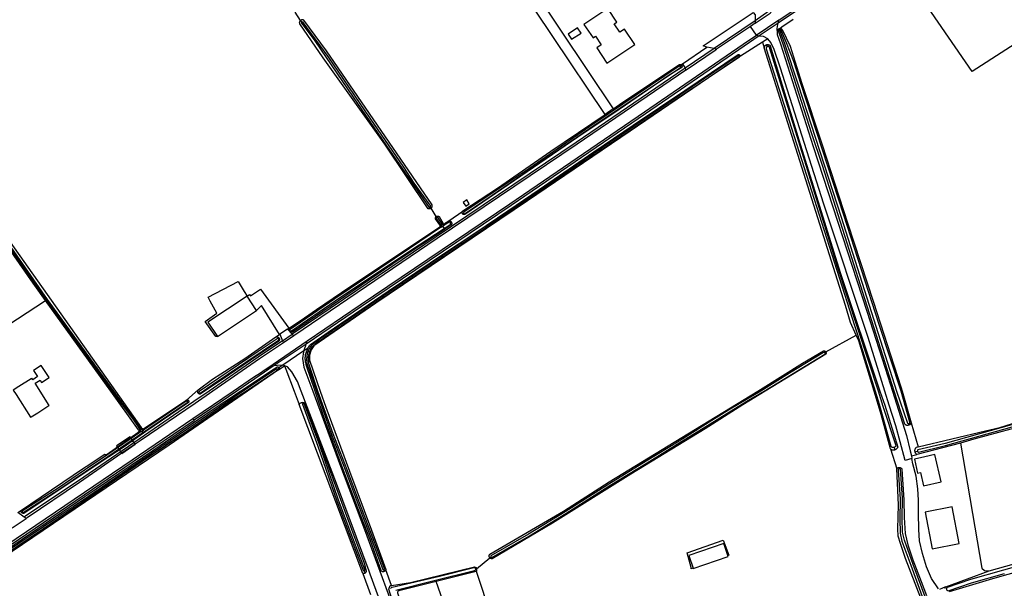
# Model space of a CAD drawing. Header units: metres. Extents: x 174255 to 175175, y 462028 to 462911.
# Tile 241 of 256: x 175068.51 to 175072.25, y 462715.68 to 462717.84. Entities that reach past the tile are written whole.
import ezdxf

# ---------------------------------------------------------------- set-up
doc = ezdxf.new("R2010")
doc.units = ezdxf.units.M
doc.layers.add('N-XX-AL-LIJN_0.20-G', color=7, linetype='Continuous', lineweight=25)

# ---------------------------------------------------------------- blocks, each defined once
blk = doc.blocks.new('Situatie')
at = {"lineweight": -3}
for p, q in [((15.31, 4.2564), (15.2573, 4.2208)), ((15.2573, 4.2208), (15.1015, 4.1153)), ((15.3452, 4.2115), (15.2737, 4.1632)), ((15.3522, 4.1875), (15.3506, 4.1898)), ((14.9813, 4.0569), (15.0745, 4.1204)), ((15.2855, 4.1394), (15.2924, 4.1176)), ((15.3044, 4.1226), (15.3014, 4.1295)), ((15.1015, 4.1153), (14.9912, 4.0404)), ((15.1979, 4.088), (15.1995, 4.0894)), ((14.9737, 4.0475), (14.9789, 4.0516)), ((14.094, 3.461), (14.1464, 3.4979)), ((14.1462, 3.4872), (14.1497, 3.4898)), ((14.0698, 3.4406), (14.0761, 3.4445)), ((14.0707, 3.4459), (14.0755, 3.4488)), ((14.0991, 3.4544), (14.1027, 3.4569)), ((14.0598, 3.4385), (14.0645, 3.4417)), ((14.0698, 3.4406), (14.0763, 3.432)), ((14.0782, 3.4292), (14.0763, 3.432)), ((13.4801, 3.0497), (13.4511, 3.0302)), ((13.4896, 3.0442), (13.4884, 3.0433)), ((13.4459, 3.0129), (13.4489, 3.0147)), ((13.4617, 3.0055), (13.4988, 3.0306)), ((13.5045, 3.0248), (13.4649, 2.998)), ((13.5514, 2.9932), (13.4301, 2.9111)), ((13.5421, 2.967), (13.4632, 2.9135)), ((13.4399, 2.8968), (13.4482, 2.9028)), ((13.1414, 2.8056), (13.1445, 2.8079)), ((13.0993, 2.7757), (13.1042, 2.7791)), ((13.539, 2.7717), (13.5402, 2.7678)), ((13.7667, 2.1217), (13.5244, 2.7639)), ((12.921, 2.6636), (12.915, 2.6603)), ((12.9273, 2.6625), (12.9193, 2.657)), ((12.9273, 2.6625), (12.9331, 2.6664)), ((12.9309, 2.6577), (12.9273, 2.6625)), ((12.9344, 2.6718), (12.9277, 2.6676)), ((12.9333, 2.6544), (12.9309, 2.6577)), ((15.8438, 2.686), (15.8422, 2.6917)), ((15.851, 2.6939), (15.8769, 2.6027)), ((15.7895, 2.5912), (15.7863, 2.6022)), ((15.8656, 2.5842), (15.8747, 2.5865)), ((16.0387, 2.6173), (15.8723, 2.5737)), ((15.8515, 2.5685), (15.8535, 2.559)), ((15.8057, 2.5196), (15.8056, 2.5246)), ((12.434, 2.2954), (12.487, 2.3312)), ((12.4706, 2.3526), (12.4726, 2.3543)), ((13.8494, 2.1304), (13.8472, 2.1353)), ((13.8758, 2.0766), (13.8536, 2.1359)), ((13.7724, 2.1326), (13.7754, 2.1236))]:
    blk.add_line(p, q, dxfattribs=at)
for points in [[(13.2139, 3.0221), (13.2075, 3.0222), (13.1678, 3.0791), (13.212, 3.1098), (13.187, 3.1555), (13.1786, 3.1709), (13.2931, 3.2309), (13.3162, 3.1925), (13.327, 3.1746), (13.336, 3.1815), (13.3394, 3.1765), (13.3781, 3.2016), (13.4851, 3.0531), (13.4864, 3.0539), (13.5445, 3.093), (13.5908, 3.1241), (13.7179, 3.2098), (13.8998, 3.3324), (14.0598, 3.4385), (14.0604, 3.4392), (14.0608, 3.44), (14.061, 3.4409), (14.0612, 3.4417), (14.0611, 3.4426), (14.0609, 3.4435), (14.0605, 3.4443), (14.06, 3.4451), (14.0598, 3.4453), (14.0433, 3.4684), (14.043, 3.4695), (14.0429, 3.4706), (14.0429, 3.4718), (14.0431, 3.4729), (14.0435, 3.474), (14.044, 3.475), (14.0446, 3.476), (14.0454, 3.4768), (14.0259, 3.5084), (14.0255, 3.5081), (14.0243, 3.5074), (14.0231, 3.5068), (14.0218, 3.5064), (14.0205, 3.5062), (14.0192, 3.5061), (14.0178, 3.5062), (14.0165, 3.5065), (14.0153, 3.5068), (13.8503, 3.7517), (13.6163, 4.0792), (13.5275, 4.209), (13.5271, 4.2102), (13.5267, 4.2115), (13.5266, 4.2128), (13.5266, 4.2141), (13.5267, 4.2154), (13.5271, 4.2166), (13.5275, 4.2178), (13.5281, 4.219), (13.5289, 4.22), (13.5298, 4.221), (13.5304, 4.2215), (13.5095, 4.2532)], [(12.2322, 3.6516), (12.8264, 2.8142), (12.9239, 2.6768), (12.9277, 2.673), (12.9285, 2.6724), (12.9294, 2.6719), (12.9304, 2.6716), (12.9314, 2.6714), (12.9324, 2.6714), (12.9334, 2.6715), (12.9344, 2.6718), (12.9354, 2.6722), (12.9357, 2.6724), (12.9381, 2.6746), (13.0961, 2.7803), (13.141, 2.8187), (13.1957, 2.8595), (13.2274, 2.8799), (13.3178, 2.9381), (13.4362, 3.0203), (13.4498, 3.0294), (13.3819, 3.1397), (13.3626, 3.1209)], [(16.431, 4.2517), (16.0828, 4.0274), (15.7739, 4.4771)], [(15.4024, 4.2252), (15.3588, 4.1956), (15.3511, 4.1904), (15.3495, 4.1893)], [(12.9331, 2.6664), (12.9324, 2.6664), (12.931, 2.6665), (12.9297, 2.6668), (12.9283, 2.6672), (12.9277, 2.6676), (12.9259, 2.6685), (12.9248, 2.6693), (12.9238, 2.6703), (12.898, 2.7072), (12.8202, 2.8142), (12.7091, 2.9683), (12.5685, 3.1621), (12.4097, 3.3898)], [(12.2441, 2.9518), (12.561, 3.1586), (12.5135, 3.2246), (12.2322, 3.6265)], [(12.4048, 3.3864), (12.5636, 3.1587), (12.7042, 2.9647), (12.8128, 2.8142), (12.8947, 2.7049), (12.9205, 2.668), (12.9208, 2.6665), (12.921, 2.6649), (12.921, 2.6636), (12.921, 2.6633), (12.9208, 2.6618), (12.9205, 2.6602), (12.9201, 2.6587), (12.9195, 2.6573), (12.9193, 2.657)], [(15.3452, 4.2115), (15.3481, 4.2232), (15.678, 4.4461), (15.8723, 4.5775)], [(15.8769, 4.571), (15.6825, 4.4394), (15.3452, 4.2115)], [(15.8769, 2.6027), (16.1339, 2.6638), (16.1879, 2.6759), (16.3046, 2.7126)], [(14.7183, 3.8861), (14.6874, 3.8651), (14.29, 4.4576)], [(14.3198, 4.4804), (14.7183, 3.8861)], [(14.6072, 4.2068), (14.6418, 4.1554), (14.6513, 4.1617), (14.6729, 4.1295), (14.6555, 4.1178), (14.6947, 4.0597), (14.8003, 4.1304), (14.7615, 4.1887), (14.744, 4.1771), (14.7225, 4.2094), (14.7319, 4.2157), (14.6975, 4.2673), (14.6072, 4.2068)], [(15.1015, 4.1153), (15.0745, 4.1204), (15.06, 4.1252), (15.2504, 4.2517), (15.2576, 4.2425), (15.2573, 4.2208)], [(15.2574, 4.2111), (15.2618, 4.2141), (15.3145, 4.2498), (15.3185, 4.2525), (15.3193, 4.2531)], [(14.0232, 3.5127), (14.0259, 3.5084), (14.0265, 3.5089), (14.0275, 3.5098), (14.0283, 3.5108), (14.029, 3.512), (14.0296, 3.5132), (14.03, 3.5145), (14.0303, 3.5158), (14.0304, 3.5171), (14.0303, 3.5184), (14.0301, 3.5198), (14.0297, 3.521), (14.0297, 3.5211), (13.6283, 4.1064), (13.5429, 4.2222), (13.5418, 4.2228), (13.5406, 4.2234), (13.5394, 4.2237), (13.5381, 4.2239), (13.5368, 4.2239), (13.5355, 4.2238), (13.5342, 4.2236), (13.533, 4.2231), (13.5318, 4.2225), (13.5307, 4.2218), (13.5304, 4.2215), (13.5351, 4.2145)], [(13.5351, 4.2145), (13.5348, 4.2142), (13.5344, 4.2135), (13.5341, 4.2128), (13.5339, 4.2121), (13.534, 4.2113), (13.5342, 4.2106), (13.5345, 4.2099), (13.5839, 4.1441), (13.7299, 3.93), (13.871, 3.7259), (14.0193, 3.5121), (14.0206, 3.512), (14.0219, 3.5121), (14.0232, 3.5127), (14.024, 3.5139), (14.0244, 3.5155), (14.0246, 3.5171), (13.9623, 3.6035), (13.9221, 3.6645), (13.7942, 3.851), (13.635, 4.0844), (13.5402, 4.2143), (13.5402, 4.2144), (13.5396, 4.2149), (13.5389, 4.2152), (13.5382, 4.2154), (13.5374, 4.2155), (13.5367, 4.2154), (13.536, 4.2151), (13.5353, 4.2147), (13.5351, 4.2145)], [(14.5473, 4.1696), (14.5602, 4.1503), (14.596, 4.1737), (14.5827, 4.1932), (14.5473, 4.1696)], [(15.2573, 4.2208), (15.2573, 4.2206), (15.2574, 4.2111), (15.2397, 4.1992), (15.1115, 4.1123), (15.1017, 4.1152), (15.1015, 4.1153)], [(15.3481, 4.2232), (15.3407, 4.2182), (15.2692, 4.1699), (15.2626, 4.1654), (15.2397, 4.1992)], [(15.3414, 4.1837), (15.3412, 4.1879), (15.3417, 4.191), (15.3439, 4.2059), (15.3452, 4.2115)], [(13.5514, 2.9932), (13.5553, 3.0052), (13.7568, 3.1418), (14.3257, 3.5259), (14.8371, 3.8742), (15.2119, 4.1311), (15.2626, 4.1654), (15.2737, 4.1632)], [(15.2737, 4.1632), (15.2164, 4.1245), (14.8416, 3.8676), (14.3302, 3.5193), (13.7613, 3.1351), (13.5514, 2.9932)], [(15.2737, 4.1632), (15.288, 4.1624), (15.3051, 4.1529), (15.3056, 4.1523)], [(15.3495, 4.1893), (15.3414, 4.1837), (15.342, 4.1682), (15.3538, 4.133), (15.4781, 3.7433), (15.6828, 3.1176), (15.7622, 2.8704), (15.78, 2.8142), (15.8333, 2.6463), (15.8476, 2.588), (15.8515, 2.5685), (15.8723, 2.5737), (15.871, 2.5748), (15.8698, 2.576), (15.8688, 2.5773), (15.8678, 2.5787), (15.867, 2.5802), (15.8663, 2.5817), (15.8658, 2.5833), (15.8656, 2.5842), (15.8654, 2.585), (15.8652, 2.5867), (15.8651, 2.5883), (15.8652, 2.59), (15.8655, 2.5917), (15.8659, 2.5933), (15.8665, 2.5949), (15.8672, 2.5965), (15.8681, 2.5979), (15.8691, 2.5993), (15.8702, 2.6005), (15.8709, 2.6013), (15.8769, 2.6027)], [(15.851, 2.6939), (15.8503, 2.6926), (15.8496, 2.6912), (15.8486, 2.69), (15.8476, 2.6888), (15.8464, 2.6877), (15.8452, 2.6868), (15.8438, 2.686), (15.8424, 2.6854), (15.8409, 2.6849), (15.8394, 2.6845), (15.8379, 2.6843), (15.8363, 2.6843), (15.8347, 2.6844), (15.8332, 2.6847), (15.8317, 2.6852), (15.8303, 2.6858), (15.8289, 2.6865), (15.8276, 2.6874), (15.8264, 2.6884), (15.8262, 2.6886), (15.7863, 2.8142), (15.514, 3.6715), (15.4735, 3.7907), (15.367, 4.1241), (15.3475, 4.1786), (15.3461, 4.1827), (15.3462, 4.1838), (15.3464, 4.1849), (15.3467, 4.1859), (15.3472, 4.1869), (15.3479, 4.1878), (15.3486, 4.1884), (15.3495, 4.1893)], [(15.3495, 4.1893), (15.3506, 4.1898), (15.3506, 4.1898), (15.3515, 4.1903), (15.3525, 4.1905), (15.3536, 4.1906), (15.3547, 4.1906), (15.3558, 4.1904), (15.3568, 4.19), (15.3578, 4.1895), (15.3587, 4.1888), (15.3595, 4.188), (15.3601, 4.1872), (15.3602, 4.187), (15.391, 4.1241), (15.4352, 3.9817), (15.5121, 3.7498), (15.6089, 3.4529), (15.7071, 3.152), (15.811, 2.8309), (15.8167, 2.8142), (15.851, 2.6939)], [(15.3522, 4.1875), (15.3517, 4.1872), (15.3513, 4.1867), (15.3509, 4.1862), (15.3508, 4.1855), (15.3507, 4.1849), (15.3509, 4.1842), (15.3676, 4.1376), (15.4216, 3.9778), (15.5843, 3.4748), (15.716, 3.0615), (15.7952, 2.8142), (15.8363, 2.6932), (15.8395, 2.6916), (15.8422, 2.6917), (15.8445, 2.6924), (15.8459, 2.6942), (15.8458, 2.6963), (15.8134, 2.8142), (15.7288, 3.0677), (15.5944, 3.4828), (15.4317, 3.9822), (15.4051, 4.0652), (15.3769, 4.1372), (15.3557, 4.1868), (15.3554, 4.1871), (15.3549, 4.1875), (15.3543, 4.1878), (15.3536, 4.1879), (15.3529, 4.1878), (15.3523, 4.1876), (15.3522, 4.1875)], [(15.2855, 4.1394), (15.2025, 4.086), (15.1999, 4.0842), (14.7827, 3.8018), (14.393, 3.5365), (13.8161, 3.1485), (13.58, 2.9862), (13.5705, 2.9716), (13.5645, 2.951), (13.5637, 2.9313), (13.6047, 2.8142), (13.6262, 2.7536), (13.7161, 2.5106), (13.7991, 2.2863), (13.8538, 2.1366), (13.8536, 2.1359)], [(13.8758, 2.0766), (13.9478, 2.0881), (14.1906, 2.1475), (14.1962, 2.145), (14.1987, 2.1404), (14.1988, 2.1401), (14.2492, 2.1818), (14.2484, 2.1828), (14.2478, 2.184), (14.2473, 2.1852), (14.2469, 2.1865), (14.2467, 2.1878), (14.2467, 2.1892), (14.2468, 2.1905), (14.2471, 2.1918), (14.2476, 2.193), (14.2482, 2.1942), (14.2489, 2.1953), (14.2493, 2.1958), (14.5292, 2.3592), (14.7025, 2.47), (14.9795, 2.6378), (15.2676, 2.8142), (15.4377, 2.9202), (15.5172, 2.9669), (15.5183, 2.9672), (15.5195, 2.9672), (15.5206, 2.9672), (15.5217, 2.9669), (15.5228, 2.9665), (15.5238, 2.966), (15.5247, 2.9653), (15.5255, 2.9645), (15.5262, 2.9636), (15.5264, 2.9632), (15.642, 3.0273), (15.6207, 3.0751), (15.6007, 3.1392), (15.2924, 4.1176)], [(16.402, 2.1706), (16.1605, 2.1015), (15.9948, 2.0524)], [(15.9795, 2.0651), (15.9797, 2.0665), (15.9801, 2.0678), (15.9806, 2.0691), (15.9813, 2.0703), (15.9817, 2.0708), (15.9588, 2.0615)], [(15.955, 2.0638), (15.9286, 2.1025), (15.9091, 2.1472), (15.8939, 2.1978), (15.8829, 2.2459), (15.8797, 2.2896), (15.8782, 2.3505), (15.8785, 2.4002), (15.8761, 2.4439), (15.8694, 2.4911), (15.8576, 2.5382), (15.8535, 2.559), (15.8286, 2.5512), (15.8094, 2.6224), (15.7931, 2.6825), (15.7669, 2.7606), (15.7504, 2.8142), (15.6875, 3.0181), (15.5191, 3.5245), (15.3534, 4.0447), (15.3297, 4.1116), (15.317, 4.1383), (15.3056, 4.1523), (15.2855, 4.1394)], [(15.2924, 4.1176), (15.2925, 4.1191), (15.2928, 4.1205), (15.2933, 4.1219), (15.2939, 4.1232), (15.2946, 4.1244), (15.2955, 4.1255), (15.2965, 4.1266), (15.2976, 4.1275), (15.2988, 4.1283), (15.3, 4.129), (15.3014, 4.1295), (15.3028, 4.1299), (15.3042, 4.1301), (15.3057, 4.1301), (15.3071, 4.13), (15.3085, 4.1297), (15.3099, 4.1293), (15.3112, 4.1287), (15.3125, 4.128), (15.3136, 4.1272), (15.3147, 4.1262), (15.3152, 4.1256), (15.424, 3.768), (15.5814, 3.2647), (15.7317, 2.8142), (15.7504, 2.7608), (15.7997, 2.602), (15.7993, 2.6007), (15.7986, 2.5992), (15.7977, 2.5977), (15.7967, 2.5964), (15.7956, 2.5952), (15.7944, 2.5941), (15.7931, 2.5931), (15.7917, 2.5922), (15.7902, 2.5915), (15.7895, 2.5912), (15.7887, 2.5909), (15.7871, 2.5905), (15.7855, 2.5902), (15.7838, 2.5901), (15.7822, 2.5902), (15.7805, 2.5904), (15.7789, 2.5907), (15.7774, 2.5913), (15.7759, 2.5919), (15.7744, 2.5927), (15.7731, 2.5937), (15.7718, 2.5948), (15.7965, 2.5196), (15.7973, 2.5207), (15.7983, 2.5217), (15.7993, 2.5225), (15.8004, 2.5232), (15.8017, 2.5238), (15.8029, 2.5242), (15.8042, 2.5245), (15.8056, 2.5246), (15.8069, 2.5246), (15.8082, 2.5244), (15.8095, 2.524), (15.8108, 2.5235), (15.812, 2.5228), (15.813, 2.5221), (15.814, 2.5211), (15.8149, 2.5201), (15.8156, 2.519), (15.8159, 2.5185), (15.8229, 2.4015), (15.8239, 2.3344), (15.8286, 2.2739), (15.8382, 2.2313), (15.8571, 2.1744), (15.8888, 2.0913), (15.9095, 2.0379)], [(15.3044, 4.1226), (15.3035, 4.1221), (15.3026, 4.1216), (15.3018, 4.1209), (15.3012, 4.1201), (15.3007, 4.1192), (15.3003, 4.1182), (15.3, 4.1172), (15.3, 4.1162), (15.3001, 4.1151), (15.3003, 4.1141), (15.6359, 3.0638), (15.647, 3.0288), (15.7135, 2.8142), (15.7289, 2.7645), (15.7738, 2.6053), (15.7775, 2.6019), (15.7837, 2.6018), (15.789, 2.6027), (15.7934, 2.606), (15.7931, 2.6107), (15.7443, 2.7561), (15.726, 2.8142), (15.571, 3.2862), (15.5231, 3.4415), (15.4416, 3.7035), (15.3126, 4.1194), (15.3125, 4.1196), (15.3119, 4.1204), (15.3112, 4.1212), (15.3104, 4.1218), (15.3095, 4.1223), (15.3085, 4.1227), (15.3075, 4.1229), (15.3065, 4.1229), (15.3054, 4.1228), (15.3044, 4.1226)], [(13.8472, 2.1353), (13.8494, 2.1372), (13.8492, 2.1391), (13.8108, 2.2412), (13.7549, 2.3861), (13.7072, 2.5151), (13.6542, 2.6527), (13.5963, 2.8142), (13.5656, 2.9062), (13.5651, 2.9076), (13.5639, 2.9112), (13.563, 2.9149), (13.5621, 2.9185), (13.5615, 2.9223), (13.561, 2.926), (13.5606, 2.9297), (13.5604, 2.9335), (13.5604, 2.9372), (13.5605, 2.941), (13.5608, 2.9448), (13.5613, 2.9485), (13.5619, 2.9522), (13.5626, 2.9559), (13.5636, 2.9595), (13.5646, 2.9632), (13.5659, 2.9667), (13.5673, 2.9702), (13.5688, 2.9737), (13.5704, 2.977), (13.5723, 2.9803), (13.5742, 2.9835), (13.5926, 2.999), (13.8433, 3.1695), (14.1413, 3.3723), (14.3266, 3.4961), (14.7045, 3.7518), (14.9815, 3.9391), (15.1979, 4.0841), (15.1979, 4.0842), (15.1983, 4.0848), (15.1986, 4.0854), (15.1986, 4.0861), (15.1985, 4.0868), (15.1983, 4.0874), (15.1979, 4.088), (15.1974, 4.0885), (15.1968, 4.0888), (15.1962, 4.089), (15.1955, 4.0891), (15.1948, 4.0889), (14.7058, 3.7588), (14.3288, 3.5027), (14.1435, 3.3784), (13.8442, 3.1757), (13.6036, 3.0122), (13.5707, 2.987), (13.5703, 2.9865), (13.5681, 2.9835), (13.5661, 2.9804), (13.5642, 2.9773), (13.5624, 2.974), (13.5608, 2.9707), (13.5593, 2.9673), (13.558, 2.9639), (13.5568, 2.9604), (13.5558, 2.9569), (13.5549, 2.9533), (13.5542, 2.9497), (13.5537, 2.946), (13.5533, 2.9423), (13.5531, 2.9387), (13.553, 2.935), (13.5531, 2.9313), (13.5533, 2.9276), (13.5537, 2.924), (13.5543, 2.9203), (13.555, 2.9167), (13.5906, 2.8142), (13.6476, 2.6502), (13.7006, 2.5126), (13.7484, 2.3836), (13.8042, 2.2387), (13.8426, 2.1366), (13.844, 2.1355), (13.8461, 2.1354), (13.8472, 2.1353)], [(13.5584, 2.978), (13.5595, 2.98), (13.5614, 2.983), (13.5635, 2.9859), (13.5656, 2.9888), (13.5679, 2.9916), (13.6346, 3.0383), (13.8625, 3.1939), (14.0736, 3.3362), (14.1965, 3.4165), (14.3182, 3.499), (14.4369, 3.5804), (14.6443, 3.7225), (14.7937, 3.8247), (14.991, 3.9555), (15.1938, 4.0923), (15.1948, 4.0923), (15.1957, 4.0921), (15.1967, 4.0919), (15.1975, 4.0914), (15.1983, 4.0908), (15.199, 4.0901), (15.1995, 4.0894)], [(14.9949, 4.0333), (14.9957, 4.0338), (15.035, 4.0606), (15.106, 4.1086), (15.1115, 4.1123)], [(15.1995, 4.0894), (15.2, 4.0885), (15.2002, 4.0875), (15.2003, 4.0866), (15.2003, 4.0856), (15.2001, 4.0847), (15.1999, 4.0842)], [(14.9789, 4.0516), (14.9794, 4.0507), (14.9797, 4.0497), (14.98, 4.0486), (14.98, 4.0475), (14.9799, 4.0464), (14.9796, 4.0454), (14.9792, 4.0444), (14.9788, 4.0436), (14.9313, 4.0136), (14.8505, 3.9584), (14.7208, 3.8699), (14.5835, 3.7785), (14.2947, 3.5806), (14.1549, 3.4852), (14.1538, 3.4849), (14.1527, 3.4847), (14.1516, 3.4846), (14.1505, 3.4848), (14.1494, 3.4851), (14.1484, 3.4855), (14.1474, 3.4861), (14.1465, 3.4868), (14.1462, 3.4872)], [(14.9737, 4.0475), (14.9731, 4.048), (14.9724, 4.0483), (14.9717, 4.0485), (14.971, 4.0485), (14.9702, 4.0484), (14.9695, 4.0481), (14.646, 3.8308), (14.3972, 3.6585), (14.1509, 3.4932), (14.1504, 3.4927), (14.15, 3.492), (14.1498, 3.4913), (14.1497, 3.4905), (14.1497, 3.4898), (14.1499, 3.489), (14.1503, 3.4883), (14.1509, 3.4879), (14.1516, 3.4875), (14.1523, 3.4873), (14.1531, 3.4873), (14.1539, 3.4874), (14.1546, 3.4877), (14.1553, 3.4881), (14.2584, 3.5582), (14.6486, 3.8253), (14.9735, 4.0434), (14.9743, 4.0446), (14.9745, 4.0456), (14.9743, 4.0467), (14.9737, 4.0475)], [(14.7183, 3.8861), (14.7296, 3.8938), (14.7509, 3.9083), (14.9704, 4.0546), (14.9714, 4.0549), (14.9725, 4.055), (14.9736, 4.0549), (14.9746, 4.0547), (14.9757, 4.0544), (14.9766, 4.0539), (14.9767, 4.0538), (14.9775, 4.0532), (14.9782, 4.0525), (14.9789, 4.0516)], [(14.9767, 4.0538), (14.9813, 4.0569), (14.9912, 4.0404), (14.9912, 4.0404)], [(14.9912, 4.0404), (14.5771, 3.7583), (14.0455, 3.4), (13.7406, 3.194), (13.4988, 3.0306)], [(14.9912, 4.0404), (14.9949, 4.0333), (14.5816, 3.7517), (14.0499, 3.3934), (13.745, 3.1874), (13.5045, 3.0248), (13.4988, 3.0306)], [(14.1462, 3.4872), (14.1458, 3.4877), (14.1452, 3.4886), (14.1447, 3.4896), (14.1444, 3.4907), (14.1442, 3.4918), (14.1442, 3.4929), (14.1443, 3.494), (14.1446, 3.4951), (14.1451, 3.4961), (14.1457, 3.4971), (14.1464, 3.4979), (14.1472, 3.4987), (14.1474, 3.4988), (14.279, 3.5852), (14.481, 3.7249), (14.6874, 3.8651)], [(16.3231, 2.6956), (16.089, 2.6319), (16.0387, 2.6173), (16.1194, 2.1424), (16.13, 2.1331), (16.1472, 2.1318), (16.4091, 2.2059)], [(14.1579, 3.5169), (14.1714, 3.526), (14.1619, 3.5401), (14.1484, 3.5307), (14.1579, 3.5169)], [(14.0476, 3.4736), (14.0454, 3.4768), (14.0463, 3.4776), (14.0472, 3.4782), (14.0483, 3.4786), (14.0494, 3.479), (14.0505, 3.4791), (14.0517, 3.4791), (14.0528, 3.479), (14.0539, 3.4787), (14.055, 3.4782), (14.0559, 3.4776), (14.0564, 3.4772), (14.0725, 3.4502), (14.073, 3.4497), (14.0735, 3.4492), (14.0742, 3.449), (14.0748, 3.4488), (14.0755, 3.4488)], [(14.0761, 3.4445), (14.0759, 3.4445), (14.0748, 3.4445), (14.0737, 3.4446), (14.0726, 3.4449), (14.0716, 3.4454), (14.0707, 3.4459), (14.0707, 3.446), (14.0533, 3.4723), (14.0532, 3.4724), (14.0527, 3.473), (14.0521, 3.4735), (14.0514, 3.4739), (14.0507, 3.4742), (14.0499, 3.4743), (14.0491, 3.4742), (14.0483, 3.474), (14.0476, 3.4736), (14.047, 3.4731), (14.0465, 3.4725), (14.0462, 3.4718), (14.046, 3.471), (14.0459, 3.4702), (14.046, 3.4694), (14.0639, 3.4437), (14.0641, 3.4431), (14.0644, 3.4421), (14.0645, 3.4417), (14.0645, 3.4411), (14.0645, 3.4401), (14.0643, 3.439), (14.064, 3.4381), (14.0635, 3.4372), (14.0629, 3.4363), (14.0621, 3.4356)], [(14.0755, 3.4488), (14.0776, 3.4502), (14.094, 3.461), (14.0953, 3.461), (14.0965, 3.4609), (14.0977, 3.4606), (14.0989, 3.4601), (14.1, 3.4595), (14.101, 3.4588), (14.1019, 3.4579), (14.1027, 3.457), (14.1027, 3.4569)], [(14.0763, 3.432), (14.0986, 3.4465), (14.0988, 3.4467), (14.0994, 3.4474), (14.0999, 3.4482), (14.1003, 3.4491), (14.1005, 3.45), (14.1005, 3.4509), (14.1004, 3.4519), (14.1001, 3.4528), (14.0997, 3.4536), (14.0991, 3.4544), (14.0985, 3.455), (14.0977, 3.4555), (14.0969, 3.4559), (14.0959, 3.4561), (14.095, 3.4562), (14.0761, 3.4445)], [(14.1027, 3.4569), (14.1034, 3.4559), (14.1039, 3.4548), (14.1043, 3.4536), (14.1045, 3.4524), (14.1046, 3.4511), (14.1045, 3.4499), (14.1042, 3.4486), (14.1038, 3.4475), (14.1033, 3.4463), (14.1027, 3.4455), (14.0782, 3.4292)], [(14.0782, 3.4292), (14.0656, 3.4209), (13.9088, 3.3166), (13.4998, 3.0376), (13.4987, 3.0377), (13.4972, 3.0378), (13.4958, 3.0381), (13.4944, 3.0386), (13.4931, 3.0392), (13.4918, 3.0399), (13.4907, 3.0408), (13.4896, 3.0418), (13.4887, 3.0429), (13.4884, 3.0433)], [(14.0621, 3.4356), (13.944, 3.3553), (13.6609, 3.1644), (13.4901, 3.0489), (13.49, 3.0488), (13.4896, 3.0481), (13.4893, 3.0474), (13.4891, 3.0466), (13.4891, 3.0458), (13.4893, 3.045), (13.4896, 3.0442), (13.4901, 3.0436), (13.4907, 3.043), (13.4914, 3.0426), (13.4921, 3.0423), (13.4929, 3.0422), (13.4937, 3.0422), (13.4945, 3.0424), (13.4952, 3.0428), (13.4959, 3.0432), (13.6613, 3.1574), (13.9475, 3.3478), (14.0763, 3.432)], [(14.0621, 3.4356), (14.0665, 3.4386), (14.0698, 3.4406)], [(15.8747, 2.5865), (15.8748, 2.5854), (15.8754, 2.5845), (15.8772, 2.5829), (15.8786, 2.5829), (15.9817, 2.608), (16.2343, 2.6784)], [(16.2321, 2.6863), (15.9795, 2.6159), (15.8765, 2.5913), (15.8753, 2.59), (15.8746, 2.5876), (15.8747, 2.5865)], [(12.915, 2.6603), (12.9156, 2.6613), (12.9161, 2.6623), (12.9165, 2.6633), (12.9166, 2.6645), (12.9162, 2.6658), (12.9146, 2.6676), (12.809, 2.8142), (12.561, 3.1586)], [(13.3626, 3.1209), (13.327, 3.1746), (13.1782, 3.0758), (13.2139, 3.0221), (13.3626, 3.1209)], [(13.4988, 3.0306), (13.4801, 3.0497), (13.4851, 3.0531)], [(13.4884, 3.0433), (13.4879, 3.0441), (13.4872, 3.0454), (13.4867, 3.0468), (13.4863, 3.0482), (13.4861, 3.0496), (13.486, 3.0511), (13.4861, 3.0525), (13.4864, 3.0539)], [(13.4617, 3.0055), (13.3693, 2.943), (13.1826, 2.8142), (13.1249, 2.7744), (12.9166, 2.6317), (12.6855, 2.4737), (12.4863, 2.3404), (12.4798, 2.336)], [(13.4617, 3.0055), (13.4649, 2.998), (13.3738, 2.9364), (13.1967, 2.8142), (13.1295, 2.7678), (12.9211, 2.625), (12.8672, 2.5908), (12.6903, 2.4673), (12.4908, 2.3338), (12.487, 2.3312), (12.4798, 2.336)], [(13.4489, 3.0147), (13.4491, 3.0143), (13.4495, 3.0131), (13.4498, 3.0118), (13.4499, 3.0105), (13.4499, 3.0092), (13.4497, 3.0079), (13.4493, 3.0067), (13.4488, 3.0055), (13.4481, 3.0044), (13.4474, 3.0034), (13.4467, 3.0026), (13.3673, 2.9505), (13.2282, 2.8563), (13.1652, 2.8142), (13.1485, 2.8031), (13.1456, 2.8031), (13.1417, 2.805), (13.1414, 2.8056)], [(13.1445, 2.8079), (13.1448, 2.8076), (13.1454, 2.8072), (13.1461, 2.8069), (13.1468, 2.8068), (13.1475, 2.8069), (13.1482, 2.8071), (13.1943, 2.8384), (13.4466, 3.0073), (13.4469, 3.0077), (13.4472, 3.0084), (13.4474, 3.0092), (13.4474, 3.0101), (13.4472, 3.0109), (13.4469, 3.0116), (13.4465, 3.0123), (13.4459, 3.0129), (13.4453, 3.0134), (13.4445, 3.0137), (13.4437, 3.0139), (13.4429, 3.0139), (13.4421, 3.0138), (13.4413, 3.0135), (13.3685, 2.9649), (13.1447, 2.8128), (13.1442, 2.8122), (13.1438, 2.8116), (13.1436, 2.8109), (13.1435, 2.8102), (13.1436, 2.8095), (13.1439, 2.8088), (13.1443, 2.8081), (13.1445, 2.8079)], [(13.3921, 2.8943), (13.4258, 2.9172), (13.5548, 3.0049), (13.5553, 3.0052)], [(13.4362, 3.0203), (13.4375, 3.0206), (13.4388, 3.0207), (13.4401, 3.0207), (13.4414, 3.0206), (13.4426, 3.0203), (13.4438, 3.0198), (13.445, 3.0192), (13.446, 3.0184), (13.447, 3.0175), (13.4478, 3.0166), (13.4485, 3.0155), (13.4489, 3.0147)], [(13.4498, 3.0294), (13.4511, 3.0302), (13.4617, 3.0055)], [(15.7718, 2.5948), (15.737, 2.725), (15.7099, 2.8142), (15.6517, 3.0056), (15.642, 3.0273)], [(13.8536, 2.1359), (13.8534, 2.1353), (13.8529, 2.1341), (13.8522, 2.133), (13.8514, 2.132), (13.8504, 2.1311), (13.8494, 2.1304), (13.8483, 2.1297), (13.8471, 2.1292), (13.8458, 2.1289), (13.8445, 2.1287), (13.8432, 2.1287), (13.8419, 2.1288), (13.8407, 2.1291), (13.8394, 2.1295), (13.8383, 2.1301), (13.8382, 2.1301), (13.7953, 2.2467), (13.7475, 2.3703), (13.6859, 2.5335), (13.6231, 2.7017), (13.5862, 2.8142), (13.5531, 2.9107), (13.5531, 2.9108), (13.5519, 2.9142), (13.5509, 2.9176), (13.55, 2.9211), (13.5493, 2.9246), (13.5488, 2.9282), (13.5484, 2.9318), (13.5482, 2.9353), (13.5481, 2.9389), (13.5482, 2.9425), (13.5485, 2.9461), (13.5489, 2.9497), (13.5494, 2.9532), (13.5502, 2.9567), (13.5511, 2.9602), (13.5521, 2.9636), (13.5533, 2.967), (13.5546, 2.9704), (13.5561, 2.9736), (13.5577, 2.9768), (13.5584, 2.978), (13.5421, 2.967), (13.541, 2.9641), (13.5375, 2.9376), (13.5425, 2.9058), (13.5766, 2.8142), (13.6823, 2.5298), (13.7729, 2.2894), (13.8716, 2.0213)], [(13.5421, 2.967), (13.5497, 2.9881), (13.5514, 2.9932)], [(15.5221, 2.9605), (15.5264, 2.9632), (15.5268, 2.9626), (15.5272, 2.9615), (15.5274, 2.9604), (15.5275, 2.9593), (15.5275, 2.9582), (15.5273, 2.957), (15.5269, 2.956), (15.5265, 2.9551), (15.2963, 2.8142), (15.2107, 2.7618), (15.0679, 2.6717), (14.7851, 2.4986), (14.4882, 2.3135), (14.2589, 2.1778), (14.2586, 2.1777), (14.2573, 2.1777), (14.2559, 2.1779), (14.2534, 2.1786), (14.2522, 2.1792), (14.2511, 2.1799), (14.2501, 2.1808), (14.2492, 2.1818), (14.2534, 2.1841)], [(15.5221, 2.9605), (15.5214, 2.961), (15.5206, 2.9614), (15.5198, 2.9616), (15.519, 2.9617), (15.5181, 2.9616), (15.3882, 2.8827), (15.279, 2.8142), (15.2307, 2.7858), (15.1565, 2.7417), (15.0835, 2.6963), (14.9685, 2.6248), (14.8442, 2.5478), (14.7019, 2.4612), (14.5352, 2.3555), (14.3967, 2.2707), (14.2537, 2.1884), (14.2533, 2.1876), (14.2531, 2.1863), (14.2532, 2.1847), (14.2534, 2.1841), (14.2536, 2.1834), (14.2554, 2.1827), (14.257, 2.1828), (14.4, 2.2652), (14.5386, 2.35), (14.7053, 2.4557), (14.8476, 2.5423), (14.9719, 2.6192), (15.0869, 2.6908), (15.16, 2.7362), (15.2324, 2.7799), (15.2925, 2.8142), (15.523, 2.955), (15.523, 2.9551), (15.5233, 2.9559), (15.5235, 2.9567), (15.5235, 2.9575), (15.5234, 2.9584), (15.5231, 2.9592), (15.5226, 2.9599), (15.5221, 2.9605)], [(12.3834, 2.1934), (12.7105, 2.4146), (12.9729, 2.5918), (13.1871, 2.7384), (13.3015, 2.8142), (13.4297, 2.8993), (13.4399, 2.9058), (13.4408, 2.9062), (13.4418, 2.9064), (13.4428, 2.9065), (13.4438, 2.9064), (13.4447, 2.9061), (13.4456, 2.9057), (13.4464, 2.9051), (13.4472, 2.9044), (13.4478, 2.9037), (13.448, 2.9033)], [(13.4468, 2.8958), (13.3282, 2.8142), (13.0307, 2.6096), (12.2322, 2.0701), (11.6482, 1.6756), (11.418, 1.5235), (11.2988, 1.4423), (11.2976, 1.4424), (11.2961, 1.4428), (11.2947, 1.4433), (11.2933, 1.4439), (11.292, 1.4447), (11.2907, 1.4456), (11.2896, 1.4466), (11.2886, 1.4478), (11.2877, 1.449), (11.287, 1.4504)], [(12.3567, 2.1617), (12.5533, 2.293), (12.7247, 2.4088), (12.9284, 2.5479), (13.1058, 2.6678), (13.2704, 2.781), (13.3219, 2.8142), (13.4398, 2.8927), (13.4401, 2.8931), (13.4405, 2.8937), (13.4407, 2.8943), (13.4407, 2.895), (13.4406, 2.8956), (13.4404, 2.8962), (13.4399, 2.8968), (13.4394, 2.8972), (13.4388, 2.8975), (13.4382, 2.8976), (13.4375, 2.8975), (13.4369, 2.8974), (13.3119, 2.8142), (13.2704, 2.7869), (13.1058, 2.6737), (12.9284, 2.5539), (12.7247, 2.4147), (12.5533, 2.2989), (12.3567, 2.1676)], [(12.5748, 2.8659), (12.5444, 2.912), (12.5155, 2.893), (12.5309, 2.8698), (12.5128, 2.8578), (12.5093, 2.8633), (12.5065, 2.8615), (12.4597, 2.8317), (12.4384, 2.8181), (12.4488, 2.8018), (12.5041, 2.7151), (12.5067, 2.7167), (12.5313, 2.7324), (12.5738, 2.7595), (12.575, 2.7603), (12.5216, 2.844), (12.5399, 2.8561), (12.5459, 2.847), (12.5748, 2.8659)], [(13.1209, 2.7106), (13.274, 2.8142), (13.3517, 2.8668), (13.3776, 2.8844), (13.3921, 2.8943), (13.4205, 2.9095), (13.4301, 2.9111)], [(13.4301, 2.9111), (13.3562, 2.8611), (13.2873, 2.8142), (13.1254, 2.704)], [(13.4301, 2.9111), (13.4412, 2.913), (13.462, 2.914), (13.4632, 2.9135)], [(13.8402, 1.9948), (13.7944, 2.1198), (13.7903, 2.1308), (13.667, 2.4638), (13.5326, 2.8142), (13.5184, 2.8511), (13.4975, 2.8882), (13.481, 2.9071), (13.4632, 2.9135), (13.448, 2.9033), (13.4482, 2.9028), (13.4486, 2.9019), (13.4487, 2.9009), (13.4487, 2.8999), (13.4486, 2.8989), (13.4483, 2.898), (13.4478, 2.8971), (13.4472, 2.8963), (13.4468, 2.8958), (13.4689, 2.911), (13.4741, 2.8973), (13.5054, 2.8142), (13.5244, 2.7639), (13.5247, 2.7644), (13.5256, 2.7657), (13.5267, 2.7669), (13.5279, 2.768), (13.5292, 2.769), (13.5305, 2.7698), (13.532, 2.7705), (13.5335, 2.7711), (13.535, 2.7715), (13.5366, 2.7717), (13.5382, 2.7718), (13.539, 2.7717), (13.5398, 2.7717), (13.5414, 2.7715), (13.5429, 2.7711), (13.5444, 2.7705), (13.5459, 2.7698), (13.546, 2.7697), (13.5844, 2.6688), (13.6401, 2.5169), (13.6991, 2.355), (13.7722, 2.1616), (13.7798, 2.1315), (13.7796, 2.1302), (13.7792, 2.1289), (13.7787, 2.1277), (13.7781, 2.1265), (13.7773, 2.1254), (13.7764, 2.1245), (13.7754, 2.1236), (13.7743, 2.1229), (13.7732, 2.1223), (13.7719, 2.1219), (13.7706, 2.1216), (13.7693, 2.1215), (13.768, 2.1215), (13.7667, 2.1217), (13.7965, 2.0428)], [(13.1414, 2.8056), (13.1395, 2.8091), (13.1392, 2.8135), (13.141, 2.8187)], [(12.9309, 2.6577), (12.9566, 2.6753), (13.0988, 2.7716), (13.1001, 2.773), (13.1002, 2.7745), (13.0993, 2.7757), (13.0979, 2.7766), (13.0967, 2.7768), (13.0954, 2.7766), (12.9532, 2.6803), (12.9331, 2.6664)], [(13.1042, 2.7791), (13.1048, 2.7783), (13.1052, 2.7774), (13.1055, 2.7764), (13.1056, 2.7755), (13.1056, 2.7745), (13.1054, 2.7735), (13.1051, 2.7726), (13.1046, 2.7717), (13.1041, 2.7711), (13.0375, 2.726), (12.9426, 2.6608), (12.9333, 2.6544)], [(13.0961, 2.7803), (13.097, 2.7808), (13.0979, 2.7811), (13.0989, 2.7813), (13.0999, 2.7813), (13.1009, 2.7811), (13.1018, 2.7808), (13.1027, 2.7804), (13.1035, 2.7798), (13.1042, 2.7791)], [(13.7724, 2.1326), (13.7739, 2.1331), (13.7745, 2.1344), (13.7745, 2.1357), (13.7742, 2.1366), (13.7289, 2.2565), (13.6745, 2.4001), (13.6029, 2.6075), (13.5439, 2.7674), (13.5435, 2.7676), (13.5427, 2.7679), (13.5419, 2.768), (13.5411, 2.768), (13.5402, 2.7678), (13.5395, 2.7675), (13.5382, 2.7664), (13.5377, 2.7657), (13.5373, 2.765), (13.5963, 2.6051), (13.6679, 2.3977), (13.7223, 2.254), (13.7676, 2.1341), (13.7685, 2.1331), (13.7706, 2.1326), (13.7724, 2.1326)], [(11.0013, 1.1538), (10.9936, 1.1561), (11.0007, 1.1794), (11.0015, 1.1822), (11.019, 1.2108), (11.0552, 1.2589), (11.0583, 1.263), (11.1155, 1.3354), (11.1238, 1.344), (11.1622, 1.384), (11.1848, 1.4045), (11.1857, 1.4052), (11.208, 1.4243), (11.2317, 1.4434), (11.256, 1.4618), (11.2809, 1.4795), (11.3063, 1.4964), (11.3486, 1.5238), (11.6381, 1.7114), (11.8168, 1.8298), (12.2322, 2.1087), (12.2663, 2.1316), (12.89, 2.5535), (13.1209, 2.7106)], [(12.2708, 2.1249), (12.8945, 2.5469), (13.1254, 2.704)], [(13.1254, 2.704), (13.1224, 2.7084), (13.1209, 2.7106)], [(12.4706, 2.3526), (12.47, 2.3531), (12.4689, 2.3542), (12.4679, 2.3554), (12.4671, 2.3567), (12.4664, 2.3581), (12.4658, 2.3595), (12.4656, 2.3604), (12.584, 2.4399), (12.709, 2.5239), (12.7126, 2.5263), (12.7173, 2.5295), (12.7835, 2.5739), (12.7852, 2.5751), (12.7862, 2.5735), (12.7908, 2.5743), (12.7956, 2.5752), (12.9112, 2.6577), (12.9125, 2.6582), (12.9134, 2.6588), (12.9143, 2.6595), (12.915, 2.6603)], [(12.9193, 2.657), (12.7979, 2.5735), (12.7126, 2.5172), (12.6082, 2.4464), (12.4725, 2.3582), (12.4722, 2.3573), (12.4722, 2.3559), (12.4726, 2.3543), (12.4744, 2.3534), (12.4758, 2.3532), (12.6116, 2.4414), (12.716, 2.5123), (12.8013, 2.5686), (12.9309, 2.6577)], [(12.9333, 2.6544), (12.8556, 2.6009), (12.8008, 2.5651), (12.7186, 2.5105), (12.478, 2.3494), (12.4768, 2.3496), (12.4753, 2.35), (12.4739, 2.3505), (12.4725, 2.3513), (12.4712, 2.3521), (12.4706, 2.3526)], [(12.8899, 2.6295), (12.882, 2.6409), (12.8307, 2.6061), (12.8507, 2.5774), (12.9016, 2.6127), (12.9017, 2.6127), (12.8899, 2.6295)], [(15.9651, 2.4701), (15.941, 2.5736), (15.9025, 2.565), (15.8631, 2.5562), (15.8749, 2.5034), (15.8859, 2.5059), (15.8974, 2.4544), (15.9651, 2.4701)], [(15.8874, 2.0287), (15.8296, 2.1786), (15.8097, 2.2358), (15.8015, 2.2641), (15.7996, 2.2912), (15.8028, 2.3827), (15.7965, 2.5196)], [(15.8057, 2.5196), (15.8035, 2.5189), (15.8013, 2.5168), (15.8009, 2.5144), (15.8089, 2.4045), (15.8071, 2.329), (15.8088, 2.2755), (15.8158, 2.2449), (15.8492, 2.1532), (15.8982, 2.0207)], [(15.9078, 2.0237), (15.8585, 2.1566), (15.8252, 2.2483), (15.8182, 2.2789), (15.8165, 2.3325), (15.8183, 2.4079), (15.8103, 2.5179), (15.8072, 2.5196), (15.8057, 2.5196)], [(12.4798, 2.336), (12.4556, 2.3537), (12.4656, 2.3604)], [(15.9307, 2.216), (16.0333, 2.2361), (16.006, 2.3749), (15.9034, 2.3547), (15.9307, 2.216)], [(15.0224, 2.142), (15.0152, 2.1394), (15.0152, 2.1443), (14.9988, 2.2), (15.1364, 2.2491), (15.1577, 2.1918), (15.1544, 2.1906)], [(16.3224, 2.1686), (16.2018, 2.1348), (16.0763, 2.0995), (15.9878, 2.0688), (15.9854, 2.0662), (15.9849, 2.0625), (15.9854, 2.0607), (15.9858, 2.0589), (15.9885, 2.0572), (15.992, 2.0565), (16.0802, 2.0871), (16.2053, 2.1223)], [(15.1544, 2.1906), (15.1389, 2.2357), (15.0059, 2.19), (15.0224, 2.142), (15.0228, 2.1408), (15.1558, 2.1865), (15.1544, 2.1906)], [(13.8917, 2.0585), (14.0384, 2.095), (14.1917, 2.1339), (14.1955, 2.1354), (14.1957, 2.1379), (14.1956, 2.1392), (14.1955, 2.1406), (14.1926, 2.1431), (14.188, 2.1429), (14.0577, 2.1107), (13.8788, 2.0689), (13.8779, 2.0688), (13.8768, 2.0686), (13.8758, 2.0682), (13.8748, 2.0677), (13.8739, 2.067), (13.8731, 2.0662), (13.8724, 2.0653)], [(14.1956, 2.1392), (14.1988, 2.1401), (14.1992, 2.1347), (14.1984, 2.1305), (14.197, 2.1301), (14.045, 2.0915)], [(14.1977, 2.1303), (14.3105, 1.7904), (14.4462, 1.8275), (14.4588, 1.7895), (14.6397, 1.8514), (14.8639, 1.9309), (14.8895, 1.8599), (15.2953, 2.0004), (15.3904, 1.7095), (14.7561, 1.4995), (14.7795, 1.4407), (15.0228, 1.5137), (15.0239, 1.5038)], [(15.9817, 2.0708), (15.9821, 2.0714), (16.1472, 2.1318)], [(13.8771, 2.026), (13.8662, 2.062), (13.8675, 2.0697), (13.8689, 2.0725), (13.8695, 2.0739), (13.8715, 2.0759), (13.8758, 2.0766)], [(14.045, 2.0915), (13.9034, 2.0556), (13.9001, 2.0542), (13.8987, 2.0517), (13.8985, 2.0489), (13.9863, 1.7896), (13.9842, 1.7831), (14.0146, 1.7838), (14.1394, 1.824), (14.045, 2.0915)]]:
    blk.add_lwpolyline(points, dxfattribs=at)

msp = doc.modelspace()

# ---------------------------------------------------------------- block references
at = {"layer": 'N-XX-AL-LIJN_0.20-G'}
msp.add_blockref('Situatie', (175056.047, 462713.6112), dxfattribs=at)

doc.saveas('drawing.dxf')
